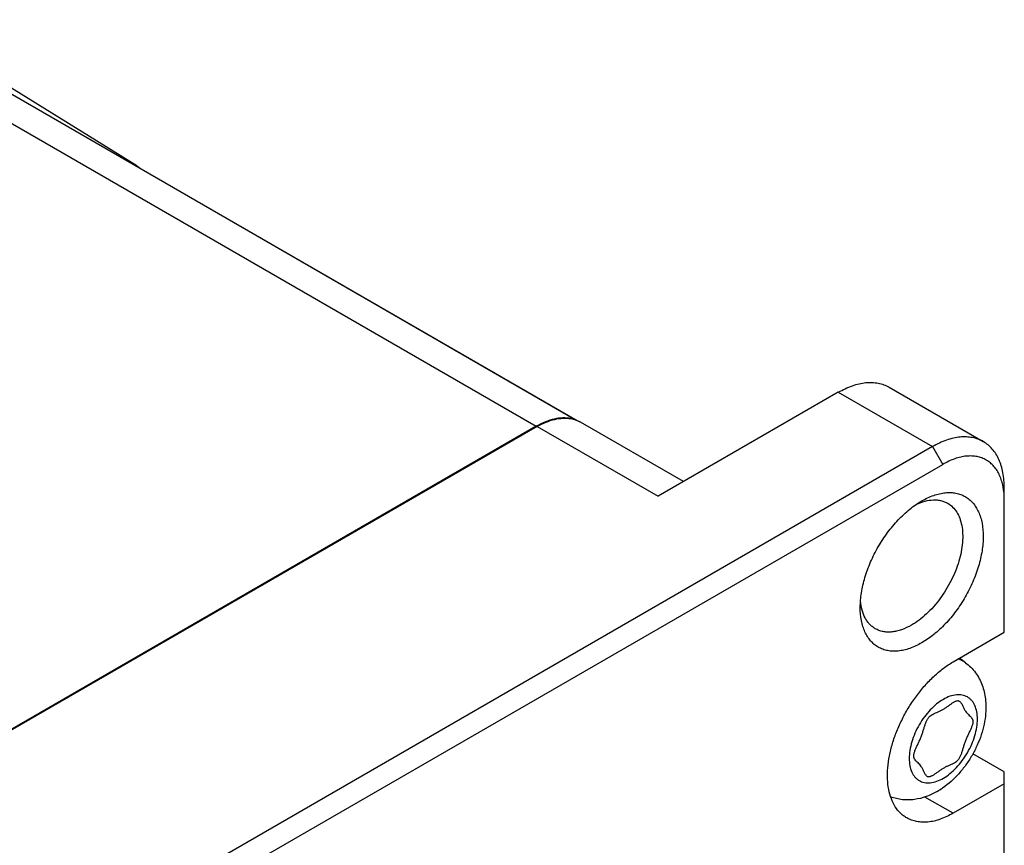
# Model space of a CAD drawing. Header units: inches. Extents: x 0 to 34, y 0 to 22.
# Tile 30 of 50: x 7.5 to 8.8, y 16.2 to 17.3. Entities that reach past the tile are written whole.
import ezdxf

# ---------------------------------------------------------------- set-up
doc = ezdxf.new("R2010")
doc.units = ezdxf.units.IN
doc.header["$LTSCALE"] = 1.87
doc.header["$MEASUREMENT"] = 0
doc.layers.get('0').update_dxf_attribs({"linetype": 'CONTINUOUS'})

msp = doc.modelspace()

# ---------------------------------------------------------------- linework, layer by layer
at = {"color": 7, "linetype": 'CONTINUOUS'}
for p, q in [((7.6448, 17.0835), (7.3247, 17.2822)), ((7.3836, 17.2338), (8.2429, 16.7376)), ((7.3245, 17.228), (8.1876, 16.7297)), ((7.6446, 17.0831), (8.2431, 16.7376)), ((8.6669, 16.7829), (8.795, 16.7089)), ((8.598, 16.776), (8.3531, 16.6346)), ((8.598, 16.776), (8.7261, 16.7021)), ((8.1876, 16.7297), (7.3078, 16.2217)), ((8.1888, 16.7294), (7.3091, 16.2215)), ((8.1888, 16.7294), (8.3531, 16.6346)), ((8.3876, 16.6546), (8.2479, 16.7353)), ((8.7261, 16.7021), (7.3564, 15.9113)), ((8.7261, 16.7021), (8.74, 16.678)), ((7.3703, 15.8872), (8.74, 16.678)), ((8.8235, 16.4498), (8.8235, 16.6458)), ((8.7113, 16.6283), (8.7113, 16.6283)), ((8.7539, 16.4096), (8.8235, 16.4498)), ((8.7708, 16.4085), (8.7625, 16.4145)), ((8.8235, 16.2601), (8.7809, 16.2847)), ((8.8235, 15.434), (8.8235, 16.2601)), ((8.8235, 16.244), (8.7539, 16.2039)), ((8.7539, 16.2039), (8.7156, 16.226))]:
    msp.add_line(p, q, dxfattribs=at)
for centre, radius, start, end in [((7.624, 17.0499), 0.0395, 58.1645, 68.5532), ((7.6249, 17.049), 0.0394, 59.9985, 61.5081), ((7.6239, 17.0497), 0.0398, 51.9234, 58.1468), ((8.2282, 16.7012), 0.0394, 59.9986, 61.7761), ((8.6792, 16.3257), 0.1064, 300.0507, 304.5643)]:
    msp.add_arc(centre, radius, start, end, dxfattribs=at)
for points, knots in [([(8.598, 16.776), (8.6041, 16.7795), (8.6134, 16.7839), (8.6261, 16.7877), (8.6351, 16.7892), (8.6438, 16.7895), (8.6521, 16.7886), (8.6599, 16.7864), (8.6647, 16.7842), (8.6669, 16.7829)], [0, 0, 0, 0, 0.289277, 0.422544, 0.548505, 0.6679, 0.781873, 0.891955, 1, 1, 1, 1]), ([(8.2345, 16.7401), (8.231, 16.7408), (8.2234, 16.7414), (8.2117, 16.7399), (8.1995, 16.7359), (8.1915, 16.732), (8.1876, 16.7297)], [0, 0, 0, 0, 0.220711, 0.458814, 0.718137, 1, 1, 1, 1]), ([(8.1888, 16.7294), (8.1927, 16.7317), (8.2004, 16.7355), (8.2122, 16.7394), (8.2236, 16.7411), (8.231, 16.7407), (8.2345, 16.7401)], [0, 0, 0, 0, 0.280959, 0.540144, 0.778692, 1, 1, 1, 1]), ([(8.2345, 16.7401), (8.2367, 16.7397), (8.2409, 16.7386), (8.2449, 16.7369), (8.2468, 16.7359)], [0, 0, 0, 0, 0.505088, 1, 1, 1, 1]), ([(8.795, 16.7089), (8.7927, 16.7102), (8.7879, 16.7125), (8.7802, 16.7146), (8.7719, 16.7155), (8.7632, 16.7152), (8.7542, 16.7137), (8.7414, 16.71), (8.7321, 16.7056), (8.7261, 16.7021)], [0, 0, 0, 0, 0.108045, 0.218127, 0.3321, 0.451495, 0.577456, 0.710723, 1, 1, 1, 1]), ([(8.8235, 16.6458), (8.8235, 16.6528), (8.8227, 16.6631), (8.8196, 16.676), (8.8164, 16.6846), (8.8123, 16.6922), (8.8073, 16.6989), (8.8016, 16.7046), (8.7973, 16.7076), (8.795, 16.7089)], [0, 0, 0, 0, 0.289271, 0.422537, 0.548497, 0.667894, 0.781868, 0.891952, 1, 1, 1, 1]), ([(8.8235, 16.6298), (8.8235, 16.6358), (8.8228, 16.6445), (8.8201, 16.6556), (8.8174, 16.663), (8.8139, 16.6695), (8.8096, 16.6753), (8.8047, 16.6801), (8.7992, 16.684), (8.793, 16.6869), (8.7864, 16.6887), (8.7793, 16.6895), (8.7718, 16.6893), (8.7641, 16.688), (8.7532, 16.6848), (8.7452, 16.681), (8.74, 16.678)], [0, 0, 0, 0, 0.144633, 0.211265, 0.274243, 0.33394, 0.390925, 0.445966, 0.499989, 0.554012, 0.609055, 0.666043, 0.725742, 0.788724, 0.855359, 1, 1, 1, 1]), ([(8.7041, 16.6238), (8.7079, 16.6255), (8.7154, 16.6284), (8.7251, 16.6299), (8.7324, 16.6297), (8.7375, 16.6289), (8.7422, 16.6274), (8.7452, 16.626), (8.7466, 16.6252)], [0, 0, 0, 0, 0.283678, 0.540669, 0.660786, 0.77648, 0.889049, 1, 1, 1, 1]), ([(8.7113, 16.6283), (8.7165, 16.6313), (8.7245, 16.6351), (8.7354, 16.6383), (8.7432, 16.6396), (8.7506, 16.6398), (8.7577, 16.6391), (8.7644, 16.6372), (8.7705, 16.6343), (8.7761, 16.6305), (8.781, 16.6256), (8.7852, 16.6199), (8.7887, 16.6133), (8.7915, 16.6059), (8.7942, 16.5949), (8.7954, 16.5795), (8.7936, 16.5598), (8.7888, 16.539), (8.7811, 16.5181), (8.7708, 16.4976), (8.7582, 16.4784), (8.7439, 16.4612), (8.7283, 16.4467), (8.7171, 16.4388), (8.7113, 16.4355)], [0, 0, 0, 0, 0.060332, 0.088126, 0.114397, 0.139299, 0.16307, 0.18603, 0.208564, 0.231099, 0.254059, 0.277831, 0.302733, 0.329005, 0.3568, 0.417134, 0.48367, 0.555462, 0.63103, 0.708565, 0.7861, 0.861669, 0.933462, 1, 1, 1, 1]), ([(8.6278, 16.4837), (8.6278, 16.4903), (8.629, 16.504), (8.6339, 16.5247), (8.6416, 16.5457), (8.6519, 16.5662), (8.6645, 16.5854), (8.6788, 16.6026), (8.6943, 16.6171), (8.7056, 16.625), (8.7113, 16.6283)], [0, 0, 0, 0, 0.114151, 0.237321, 0.36697, 0.499994, 0.633019, 0.76267, 0.885844, 1, 1, 1, 1]), ([(8.7466, 16.6252), (8.7491, 16.6238), (8.7537, 16.6202), (8.7592, 16.6132), (8.7633, 16.6047), (8.766, 16.5948), (8.7672, 16.5837), (8.7669, 16.5717), (8.7651, 16.5591), (8.7619, 16.5461), (8.7573, 16.5329), (8.7514, 16.5199), (8.7443, 16.5073), (8.7363, 16.4954), (8.7274, 16.4844), (8.7179, 16.4747), (8.708, 16.4663), (8.701, 16.4616), (8.6974, 16.4596)], [0, 0, 0, 0, 0.042813, 0.087394, 0.135176, 0.187084, 0.24353, 0.304487, 0.369585, 0.438193, 0.509491, 0.582528, 0.656272, 0.729661, 0.80165, 0.871255, 0.937605, 1, 1, 1, 1]), ([(8.7113, 16.4355), (8.7062, 16.4325), (8.6982, 16.4287), (8.6873, 16.4255), (8.6795, 16.4242), (8.6721, 16.4239), (8.665, 16.4247), (8.6583, 16.4266), (8.6522, 16.4294), (8.6466, 16.4333), (8.6417, 16.4382), (8.6375, 16.4439), (8.634, 16.4505), (8.6312, 16.4578), (8.6285, 16.4689), (8.6278, 16.4777), (8.6278, 16.4837)], [0, 0, 0, 0, 0.144641, 0.211276, 0.274258, 0.333957, 0.390945, 0.445988, 0.500011, 0.554034, 0.609075, 0.66606, 0.725757, 0.788735, 0.855367, 1, 1, 1, 1]), ([(8.6482, 16.4547), (8.6468, 16.4555), (8.6441, 16.4574), (8.6404, 16.4608), (8.6371, 16.4648), (8.6333, 16.471), (8.6298, 16.4802), (8.6285, 16.4881), (8.6281, 16.4923)], [0, 0, 0, 0, 0.110922, 0.223467, 0.339144, 0.459254, 0.716262, 1, 1, 1, 1]), ([(8.6974, 16.4596), (8.6931, 16.4571), (8.6865, 16.4539), (8.6774, 16.4513), (8.6709, 16.4502), (8.6647, 16.45), (8.6588, 16.4506), (8.6532, 16.4522), (8.6498, 16.4538), (8.6482, 16.4547)], [0, 0, 0, 0, 0.289277, 0.422544, 0.548505, 0.6679, 0.781873, 0.891955, 1, 1, 1, 1]), ([(8.6909, 16.1976), (8.6894, 16.1985), (8.6864, 16.2005), (8.6808, 16.2053), (8.6749, 16.2129), (8.6696, 16.2238), (8.6661, 16.2365), (8.6646, 16.2507), (8.665, 16.266), (8.6673, 16.2822), (8.6714, 16.2989), (8.6773, 16.3157), (8.6849, 16.3324), (8.6939, 16.3485), (8.7042, 16.3637), (8.7155, 16.3777), (8.7277, 16.3902), (8.7404, 16.401), (8.7494, 16.407), (8.7539, 16.4096)], [0, 0, 0, 0, 0.021333, 0.042895, 0.087472, 0.135249, 0.187153, 0.243594, 0.304546, 0.369639, 0.438241, 0.509533, 0.582563, 0.656301, 0.729684, 0.801667, 0.871266, 0.937611, 1, 1, 1, 1]), ([(8.7708, 16.4085), (8.7693, 16.4096), (8.7661, 16.4116), (8.7626, 16.413), (8.7608, 16.4136)], [0, 0, 0, 0, 0.498586, 1, 1, 1, 1]), ([(8.7708, 16.4085), (8.7734, 16.4066), (8.7782, 16.4024), (8.7845, 16.3951), (8.7896, 16.3869), (8.7936, 16.3781), (8.7964, 16.3689), (8.7986, 16.356), (8.7987, 16.3461), (8.7982, 16.3396)], [0, 0, 0, 0, 0.124188, 0.248157, 0.371931, 0.495711, 0.619895, 0.74502, 1, 1, 1, 1]), ([(8.7407, 16.2516), (8.7438, 16.2534), (8.7501, 16.2578), (8.7587, 16.2659), (8.7667, 16.2754), (8.7736, 16.2861), (8.7794, 16.2974), (8.7837, 16.3091), (8.7863, 16.3206), (8.7873, 16.3315), (8.7865, 16.3415), (8.7843, 16.3489), (8.7817, 16.354), (8.7793, 16.3571), (8.7766, 16.3598), (8.7735, 16.362), (8.7701, 16.3636), (8.7664, 16.3646), (8.7624, 16.365), (8.7568, 16.3648), (8.7493, 16.363), (8.7435, 16.3603), (8.7407, 16.3586)], [0, 0, 0, 0, 0.06655, 0.138357, 0.21394, 0.29149, 0.36904, 0.444621, 0.516426, 0.582973, 0.643316, 0.697298, 0.722204, 0.745979, 0.768943, 0.791482, 0.814021, 0.836986, 0.860762, 0.885669, 0.939654, 1, 1, 1, 1]), ([(8.7407, 16.3586), (8.7375, 16.3568), (8.7312, 16.3524), (8.7226, 16.3444), (8.7146, 16.3348), (8.7077, 16.3242), (8.7019, 16.3128), (8.6977, 16.3012), (8.695, 16.2896), (8.694, 16.2787), (8.6948, 16.2687), (8.697, 16.2613), (8.6997, 16.2563), (8.702, 16.2531), (8.7047, 16.2504), (8.7078, 16.2483), (8.7112, 16.2467), (8.7149, 16.2456), (8.7189, 16.2452), (8.7245, 16.2454), (8.7321, 16.2472), (8.7378, 16.2499), (8.7407, 16.2516)], [0, 0, 0, 0, 0.06655, 0.138357, 0.21394, 0.29149, 0.36904, 0.444621, 0.516426, 0.582973, 0.643316, 0.697298, 0.722204, 0.745979, 0.768943, 0.791482, 0.814021, 0.836986, 0.860762, 0.885669, 0.939654, 1, 1, 1, 1]), ([(8.7105, 16.2676), (8.7099, 16.2685), (8.7086, 16.2701), (8.7064, 16.2722), (8.7043, 16.2742), (8.7024, 16.2763), (8.7012, 16.2782), (8.7007, 16.2799), (8.7004, 16.2818), (8.7006, 16.2839), (8.7012, 16.2861), (8.702, 16.2887), (8.7034, 16.2921), (8.7054, 16.2963), (8.7075, 16.3008), (8.7093, 16.3047), (8.7106, 16.3079), (8.7117, 16.3111), (8.713, 16.315), (8.7144, 16.3196), (8.7157, 16.3239), (8.7172, 16.3279), (8.7187, 16.331), (8.72, 16.3331), (8.7215, 16.3349), (8.7237, 16.3368), (8.7267, 16.3387), (8.73, 16.3403), (8.7335, 16.3418), (8.7372, 16.3434), (8.7409, 16.3454), (8.7445, 16.3477), (8.7481, 16.3502), (8.7515, 16.3527), (8.7542, 16.3545), (8.7563, 16.3557), (8.7577, 16.3563), (8.759, 16.3568), (8.7602, 16.357), (8.7614, 16.3568), (8.7621, 16.3566), (8.7624, 16.3564)], [0, 0, 0, 0, 0.025856, 0.050787, 0.074631, 0.097141, 0.118615, 0.129427, 0.140708, 0.16621, 0.180879, 0.19681, 0.232067, 0.270943, 0.312147, 0.354345, 0.375421, 0.396306, 0.437272, 0.476759, 0.514208, 0.549116, 0.581215, 0.596277, 0.610804, 0.639088, 0.667666, 0.697374, 0.728508, 0.761141, 0.795388, 0.83125, 0.867449, 0.902232, 0.933821, 0.947918, 0.96068, 0.972045, 0.982097, 0.991186, 1, 1, 1, 1]), ([(8.7624, 16.3564), (8.7628, 16.3561), (8.7637, 16.3554), (8.7647, 16.354), (8.7657, 16.3524), (8.767, 16.3498), (8.7685, 16.3465), (8.7699, 16.3438), (8.7708, 16.3426)], [0, 0, 0, 0, 0.095018, 0.201207, 0.319529, 0.448144, 0.723436, 1, 1, 1, 1]), ([(8.7708, 16.3426), (8.7714, 16.3418), (8.7727, 16.3402), (8.7749, 16.338), (8.777, 16.336), (8.7789, 16.334), (8.7801, 16.3321), (8.7806, 16.3304), (8.7809, 16.3285), (8.7807, 16.3263), (8.7802, 16.3241), (8.7793, 16.3216), (8.7779, 16.3182), (8.7759, 16.3139), (8.7738, 16.3094), (8.772, 16.3055), (8.7707, 16.3024), (8.7696, 16.2992), (8.7683, 16.2953), (8.7669, 16.2907), (8.7656, 16.2863), (8.7641, 16.2823), (8.7626, 16.2793), (8.7613, 16.2772), (8.7598, 16.2753), (8.7576, 16.2734), (8.7546, 16.2715), (8.7513, 16.27), (8.7478, 16.2685), (8.7441, 16.2668), (8.7404, 16.2649), (8.7368, 16.2625), (8.7332, 16.26), (8.7298, 16.2576), (8.7271, 16.2557), (8.725, 16.2546), (8.7236, 16.2539), (8.7223, 16.2535), (8.7211, 16.2533), (8.7199, 16.2534), (8.7192, 16.2537), (8.7189, 16.2539)], [0, 0, 0, 0, 0.025856, 0.050787, 0.074631, 0.097141, 0.118615, 0.129427, 0.140708, 0.16621, 0.180879, 0.19681, 0.232067, 0.270943, 0.312147, 0.354345, 0.375421, 0.396306, 0.437272, 0.476759, 0.514208, 0.549116, 0.581215, 0.596277, 0.610804, 0.639088, 0.667666, 0.697374, 0.728508, 0.761141, 0.795388, 0.83125, 0.867449, 0.902232, 0.933821, 0.947918, 0.96068, 0.972045, 0.982097, 0.991186, 1, 1, 1, 1]), ([(8.7982, 16.3396), (8.7974, 16.3298), (8.7942, 16.315), (8.7869, 16.2962), (8.7799, 16.2825), (8.7715, 16.2695), (8.7589, 16.2538), (8.7477, 16.2437), (8.7396, 16.2381)], [0, 0, 0, 0, 0.245034, 0.371823, 0.500001, 0.628178, 0.754967, 1, 1, 1, 1]), ([(8.7189, 16.2539), (8.7185, 16.2541), (8.7176, 16.2548), (8.7166, 16.2562), (8.7156, 16.2579), (8.7143, 16.2604), (8.7128, 16.2638), (8.7114, 16.2664), (8.7105, 16.2676)], [0, 0, 0, 0, 0.095018, 0.201207, 0.319529, 0.448144, 0.723436, 1, 1, 1, 1]), ([(8.7325, 16.2336), (8.7277, 16.2308), (8.7177, 16.2261), (8.7042, 16.2227), (8.6933, 16.2218), (8.6851, 16.2222), (8.677, 16.2236), (8.6717, 16.2252), (8.6692, 16.2261)], [0, 0, 0, 0, 0.253361, 0.50253, 0.626742, 0.750982, 0.875392, 1, 1, 1, 1]), ([(8.7539, 16.2039), (8.7484, 16.2007), (8.7399, 16.1966), (8.7283, 16.1932), (8.72, 16.1918), (8.712, 16.1916), (8.7045, 16.1924), (8.6974, 16.1944), (8.693, 16.1964), (8.6909, 16.1976)], [0, 0, 0, 0, 0.289277, 0.422544, 0.548505, 0.6679, 0.781873, 0.891955, 1, 1, 1, 1])]:
    msp.add_open_spline(points, degree=3, knots=knots, dxfattribs=at)

doc.saveas('drawing.dxf')
